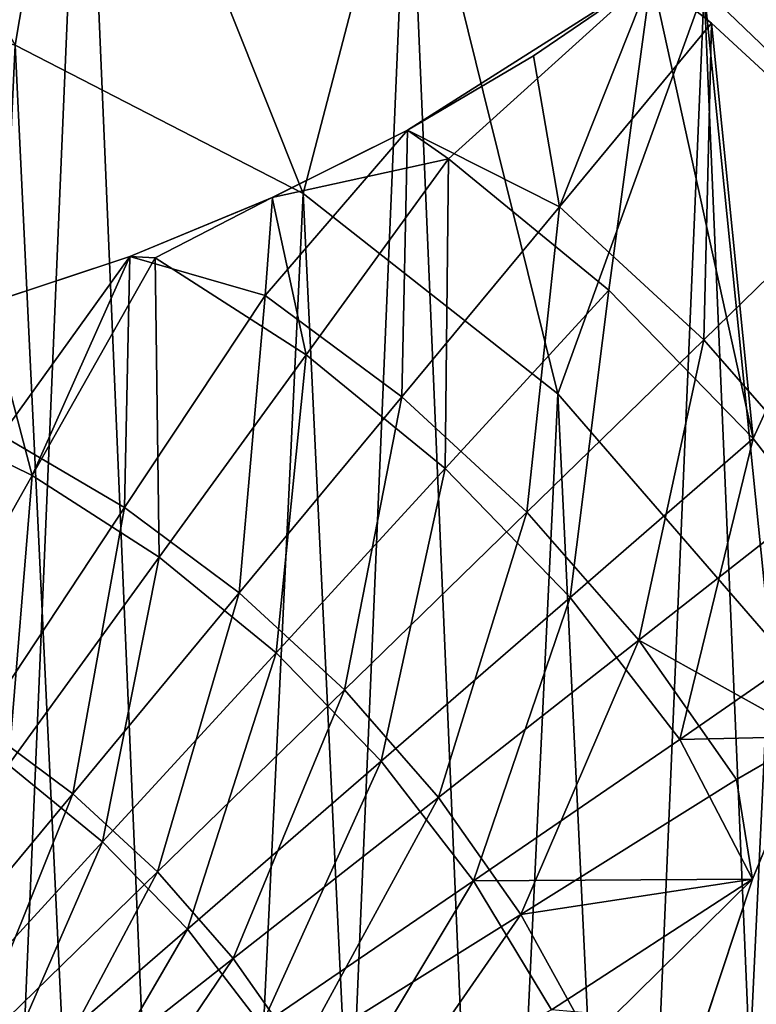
# Model space of a CAD drawing. Header units: millimetres. Extents: x 0.3 to 63.3, y -31.5 to 31.5.
# Tile 52 of 54: x 41.4 to 52.4, y 9.3 to 24.1. Entities that reach past the tile are written whole.
import ezdxf

# ---------------------------------------------------------------- set-up
doc = ezdxf.new("R2010")
doc.units = ezdxf.units.MM
doc.header["$LTSCALE"] = 25.4
doc.layers.get('0').update_dxf_attribs({"true_color": 0xff5454})

# ---------------------------------------------------------------- blocks, each defined once
blk = doc.blocks.new('PAT-LED-8162.STL')
at = {"color": 0}
mesh = blk.add_polyface(dxfattribs=at)
corners = [(0.57, -4.001, 41.38), (1.022, 6.636, 41.38), (0.343, 1.337, 41.38), (1.696, -9.224, 41.38), (2.586, 11.745, 41.38), (3.688, -14.181, 41.38), (4.992, 16.516, 41.38), (6.489, -18.731, 41.38), (8.169, 20.811, 41.38), (10.019, -22.742, 41.38), (12.026, 24.508, 41.38), (14.176, -26.098, 41.38), (16.453, 27.5, 41.38), (18.84, -28.704, 41.38), (21.321, 29.701, 41.38), (23.878, -30.484, 41.38), (26.491, 31.047, 41.38), (29.144, -31.387, 41.38), (31.815, 31.5, 41.38), (31.815, -31.5, 41.38), (34.486, -31.387, 41.38), (37.139, 31.047, 41.38), (39.752, -30.484, 41.38), (42.309, 29.701, 41.38), (44.79, -28.704, 41.38), (47.177, 27.5, 41.38), (49.454, -26.098, 41.38), (51.604, 24.508, 41.38), (53.611, -22.742, 41.38), (55.461, 20.811, 41.38), (57.141, -18.731, 41.38), (58.638, 16.516, 41.38), (59.942, -14.181, 41.38), (61.044, 11.745, 41.38), (61.934, -9.224, 41.38), (62.608, 6.636, 41.38), (63.06, -4.001, 41.38), (63.287, 1.337, 41.38)]
mesh.append_faces([[corners[k] for k in face] for face in [(0, 1, 2), (35, 36, 37)]], dxfattribs={"vtx0": -1, "color": 0})
mesh.append_faces([[corners[k] for k in face] for face in [(1, 3, 4), (4, 5, 6), (6, 7, 8), (8, 9, 10), (10, 11, 12), (12, 13, 14), (14, 15, 16), (16, 17, 18), (18, 20, 21), (21, 22, 23), (23, 24, 25), (25, 26, 27), (27, 28, 29), (29, 30, 31), (31, 32, 33), (33, 34, 35)]], dxfattribs={"vtx0": -1, "vtx1": -1, "color": 0})
mesh.append_faces([[corners[k] for k in face] for face in [(1, 0, 3), (4, 3, 5), (6, 5, 7), (8, 7, 9), (10, 9, 11), (12, 11, 13), (14, 13, 15), (16, 15, 17), (18, 17, 19), (18, 19, 20), (21, 20, 22), (23, 22, 24), (25, 24, 26), (27, 26, 28), (29, 28, 30), (31, 30, 32), (33, 32, 34), (35, 34, 36)]], dxfattribs={"vtx0": -1, "vtx2": -1, "color": 0})
mesh = blk.add_polyface(dxfattribs=at)
corners = [(8.169, 20.811, 38.38), (6.344, 1.213, 38.38), (4.992, 16.516, 38.38), (7.034, 6.012, 38.38), (8.619, 10.593, 38.38), (12.026, 24.508, 38.38), (11.043, 14.791, 38.38), (14.218, 18.455, 38.38), (16.453, 27.5, 38.38), (18.029, 21.452, 38.38), (21.321, 29.701, 38.38), (22.338, 23.673, 38.38), (26.491, 31.047, 38.38), (26.989, 25.039, 38.38), (31.815, 31.5, 38.38), (31.815, 25.5, 38.38), (37.139, 31.047, 38.38), (36.641, 25.039, 38.38), (41.292, 23.673, 38.38), (42.309, 29.701, 38.38), (45.601, 21.452, 38.38), (47.177, 27.5, 38.38), (49.412, 18.455, 38.38), (51.604, 24.508, 38.38), (52.587, 14.791, 38.38), (55.461, 20.811, 38.38), (55.011, 10.593, 38.38), (56.596, 6.012, 38.38), (58.638, 16.516, 38.38), (57.286, 1.213, 38.38), (1.022, 6.636, 38.38), (0.57, -4.001, 38.38), (0.343, 1.337, 38.38), (1.696, -9.224, 38.38), (2.586, 11.745, 38.38), (3.688, -14.181, 38.38), (6.489, -18.731, 38.38), (6.575, -3.629, 38.38), (10.019, -22.742, 38.38), (7.717, -8.34, 38.38), (9.731, -12.75, 38.38), (12.543, -16.699, 38.38), (14.176, -26.098, 38.38), (16.052, -20.044, 38.38), (18.84, -28.704, 38.38), (20.13, -22.665, 38.38), (23.878, -30.484, 38.38), (24.631, -24.467, 38.38), (29.144, -31.387, 38.38), (29.391, -25.385, 38.38), (31.815, -31.5, 38.38), (31.815, -25.5, 38.38), (34.239, -25.385, 38.38), (34.486, -31.387, 38.38), (38.999, -24.467, 38.38), (39.752, -30.484, 38.38), (43.5, -22.665, 38.38), (44.79, -28.704, 38.38), (47.578, -20.044, 38.38), (49.454, -26.098, 38.38), (51.087, -16.699, 38.38), (53.611, -22.742, 38.38), (53.899, -12.75, 38.38), (57.141, -18.731, 38.38), (55.913, -8.34, 38.38), (57.055, -3.629, 38.38), (59.942, -14.181, 38.38), (61.044, 11.745, 38.38), (61.934, -9.224, 38.38), (62.608, 6.636, 38.38), (63.06, -4.001, 38.38), (63.287, 1.337, 38.38)]
mesh.append_faces([[corners[k] for k in face] for face in [(30, 31, 32), (70, 69, 71)]], dxfattribs={"vtx0": -1, "color": 0})
mesh.append_faces([[corners[k] for k in face] for face in [(0, 1, 2), (1, 0, 3), (3, 0, 4), (4, 5, 6), (6, 5, 7), (7, 8, 9), (9, 10, 11), (11, 12, 13), (13, 14, 15), (15, 16, 17), (17, 16, 18), (18, 19, 20), (20, 21, 22), (22, 23, 24), (24, 25, 26), (26, 25, 27), (27, 28, 29), (31, 30, 33), (33, 34, 35), (35, 2, 36), (36, 37, 38), (38, 41, 42), (42, 43, 44), (44, 45, 46), (46, 47, 48), (48, 49, 50), (50, 52, 53), (53, 54, 55), (55, 56, 57), (57, 58, 59), (59, 60, 61), (61, 62, 63), (63, 29, 66), (66, 67, 68), (68, 69, 70)]], dxfattribs={"vtx0": -1, "vtx1": -1, "color": 0})
mesh.append_faces([[corners[k] for k in face] for face in [(36, 2, 1), (66, 29, 28)]], dxfattribs={"vtx0": -1, "vtx1": -1, "vtx2": -1, "color": 0})
mesh.append_faces([[corners[k] for k in face] for face in [(4, 0, 5), (7, 5, 8), (9, 8, 10), (11, 10, 12), (13, 12, 14), (15, 14, 16), (18, 16, 19), (20, 19, 21), (22, 21, 23), (24, 23, 25), (27, 25, 28), (33, 30, 34), (35, 34, 2), (36, 1, 37), (38, 37, 39), (38, 39, 40), (38, 40, 41), (42, 41, 43), (44, 43, 45), (46, 45, 47), (48, 47, 49), (50, 49, 51), (50, 51, 52), (53, 52, 54), (55, 54, 56), (57, 56, 58), (59, 58, 60), (61, 60, 62), (63, 62, 64), (63, 64, 65), (63, 65, 29), (66, 28, 67), (68, 67, 69)]], dxfattribs={"vtx0": -1, "vtx2": -1, "color": 0})
mesh = blk.add_polyface(dxfattribs=at)
corners = [(7.034, 6.012, 0.38), (6.575, -3.629, 0.38), (6.344, 1.213, 0.38), (7.717, -8.34, 0.38), (8.619, 10.593, 0.38), (9.731, -12.75, 0.38), (11.043, 14.791, 0.38), (12.543, -16.699, 0.38), (14.218, 18.455, 0.38), (16.052, -20.044, 0.38), (18.029, 21.452, 0.38), (20.13, -22.665, 0.38), (22.338, 23.673, 0.38), (24.631, -24.467, 0.38), (26.989, 25.039, 0.38), (29.391, -25.385, 0.38), (31.815, 25.5, 0.38), (31.815, -25.5, 0.38), (36.641, 25.039, 0.38), (34.239, -25.385, 0.38), (38.999, -24.467, 0.38), (41.292, 23.673, 0.38), (43.5, -22.665, 0.38), (45.601, 21.452, 0.38), (47.578, -20.044, 0.38), (49.412, 18.455, 0.38), (51.087, -16.699, 0.38), (52.587, 14.791, 0.38), (53.899, -12.75, 0.38), (55.011, 10.593, 0.38), (55.913, -8.34, 0.38), (56.596, 6.012, 0.38), (57.055, -3.629, 0.38), (57.286, 1.213, 0.38)]
mesh.append_faces([[corners[k] for k in face] for face in [(0, 1, 2), (32, 31, 33)]], dxfattribs={"vtx0": -1, "color": 0})
mesh.append_faces([[corners[k] for k in face] for face in [(1, 0, 3), (3, 4, 5), (5, 6, 7), (7, 8, 9), (9, 10, 11), (11, 12, 13), (13, 14, 15), (15, 16, 17), (17, 18, 19), (19, 18, 20), (20, 21, 22), (22, 23, 24), (24, 25, 26), (26, 27, 28), (28, 29, 30), (30, 31, 32)]], dxfattribs={"vtx0": -1, "vtx1": -1, "color": 0})
mesh.append_faces([[corners[k] for k in face] for face in [(3, 0, 4), (5, 4, 6), (7, 6, 8), (9, 8, 10), (11, 10, 12), (13, 12, 14), (15, 14, 16), (17, 16, 18), (20, 18, 21), (22, 21, 23), (24, 23, 25), (26, 25, 27), (28, 27, 29), (30, 29, 31)]], dxfattribs={"vtx0": -1, "vtx2": -1, "color": 0})
mesh = blk.add_polyface(dxfattribs=at)
corners = [(50.815, 24.718, 41.58), (47.777, 21.97, 41.58), (47.163, 22.402, 41.581), (50.177, 20.007, 41.58), (52.338, 17.784, 41.58), (51.713, 24.001, 41.58), (54.151, 21.75, 41.58), (54.217, 15.349, 41.58), (56.337, 19.252, 41.58), (56.533, 19, 41.58)]
mesh.append_faces([[corners[k] for k in face] for face in [(0, 1, 2), (7, 8, 9)]], dxfattribs={"vtx0": -1, "color": 0})
mesh.append_faces([[corners[k] for k in face] for face in [(1, 0, 3), (3, 0, 4), (4, 6, 7)]], dxfattribs={"vtx0": -1, "vtx1": -1, "color": 0})
mesh.append_faces([[corners[k] for k in face] for face in [(4, 0, 5), (4, 5, 6), (7, 6, 8)]], dxfattribs={"vtx0": -1, "vtx2": -1, "color": 0})
mesh = blk.add_polyface(dxfattribs=at)
corners = [(49.05, 23.512, 42.768), (50.815, 24.718, 41.58), (47.163, 22.402, 41.581)]
mesh.append_faces([[corners[k] for k in face] for face in [(0, 1, 2)]], dxfattribs={"color": 0})
mesh = blk.add_polyface(dxfattribs=at)
corners = [(50.815, 24.718, 41.58), (49.05, 23.512, 42.768), (49.437, 21.255, 43.602)]
mesh.append_faces([[corners[k] for k in face] for face in [(0, 1, 2)]], dxfattribs={"color": 0})
mesh = blk.add_polyface(dxfattribs=at)
corners = [(51.713, 24.001, 41.58), (50.815, 24.718, 41.58), (49.437, 21.255, 43.602)]
mesh.append_faces([[corners[k] for k in face] for face in [(0, 1, 2)]], dxfattribs={"color": 0})
mesh = blk.add_polyface(dxfattribs=at)
corners = [(51.604, 24.508, 41.38), (55.461, 20.811, 38.38), (51.604, 24.508, 38.38), (55.461, 20.811, 41.38)]
mesh.append_faces([[corners[k] for k in face] for face in [(0, 1, 2), (1, 0, 3)]], dxfattribs={"vtx0": -1, "color": 0})
mesh = blk.add_polyface(dxfattribs=at)
corners = [(51.596, 19.261, 43.602), (51.713, 24.001, 41.58), (49.437, 21.255, 43.602), (54.151, 21.75, 41.58)]
mesh.append_faces([[corners[k] for k in face] for face in [(0, 1, 2), (1, 0, 3)]], dxfattribs={"vtx0": -1, "color": 0})
mesh = blk.add_polyface(dxfattribs=at)
corners = [(41.292, 23.673, 38.38), (45.601, 21.452, 0.38), (41.292, 23.673, 0.38), (45.601, 21.452, 38.38)]
mesh.append_faces([[corners[k] for k in face] for face in [(0, 1, 2), (1, 0, 3)]], dxfattribs={"vtx0": -1, "color": 0})
mesh = blk.add_polyface(dxfattribs=at)
corners = [(49.437, 21.255, 43.602), (49.05, 23.512, 42.768), (47.163, 22.402, 43.838)]
mesh.append_faces([[corners[k] for k in face] for face in [(0, 1, 2)]], dxfattribs={"color": 0})
mesh = blk.add_polyface(dxfattribs=at)
corners = [(47.163, 22.402, 43.838), (49.05, 23.512, 42.768), (47.163, 22.402, 41.581)]
mesh.append_faces([[corners[k] for k in face] for face in [(0, 1, 2)]], dxfattribs={"color": 0})
mesh = blk.add_polyface(dxfattribs=at)
corners = [(47.163, 22.402, 43.838), (45.141, 21.393, 44.791), (45.034, 19.927, 45.375)]
mesh.append_faces([[corners[k] for k in face] for face in [(0, 1, 2)]], dxfattribs={"color": 0})
mesh = blk.add_polyface(dxfattribs=at)
corners = [(47.163, 22.402, 43.838), (45.034, 19.927, 45.375), (47.077, 18.409, 45.375)]
mesh.append_faces([[corners[k] for k in face] for face in [(0, 1, 2)]], dxfattribs={"color": 0})
mesh = blk.add_polyface(dxfattribs=at)
corners = [(47.777, 21.97, 41.58), (45.136, 21.391, 42.578), (47.163, 22.402, 41.581)]
mesh.append_faces([[corners[k] for k in face] for face in [(0, 1, 2)]], dxfattribs={"color": 0})
mesh = blk.add_polyface(dxfattribs=at)
corners = [(45.136, 21.391, 42.578), (47.163, 22.402, 43.838), (47.163, 22.402, 41.581), (45.141, 21.393, 44.791)]
mesh.append_faces([[corners[k] for k in face] for face in [(0, 1, 2), (1, 0, 3)]], dxfattribs={"vtx0": -1, "color": 0})
mesh = blk.add_polyface(dxfattribs=at)
corners = [(49.437, 21.255, 43.602), (47.163, 22.402, 43.838), (47.077, 18.409, 45.375)]
mesh.append_faces([[corners[k] for k in face] for face in [(0, 1, 2)]], dxfattribs={"color": 0})
mesh = blk.add_polyface(dxfattribs=at)
corners = [(47.777, 21.97, 41.58), (45.645, 19.036, 43.357), (45.136, 21.391, 42.578)]
mesh.append_faces([[corners[k] for k in face] for face in [(0, 1, 2)]], dxfattribs={"color": 0})
mesh = blk.add_polyface(dxfattribs=at)
corners = [(47.777, 21.97, 41.58), (47.725, 17.335, 43.357), (45.645, 19.036, 43.357), (50.177, 20.007, 41.58)]
mesh.append_faces([[corners[k] for k in face] for face in [(0, 1, 2), (1, 0, 3)]], dxfattribs={"vtx0": -1, "color": 0})
mesh = blk.add_polyface(dxfattribs=at)
corners = [(53.531, 17.05, 43.602), (54.151, 21.75, 41.58), (51.596, 19.261, 43.602), (56.337, 19.252, 41.58)]
mesh.append_faces([[corners[k] for k in face] for face in [(0, 1, 2), (1, 0, 3)]], dxfattribs={"vtx0": -1, "color": 0})
mesh = blk.add_polyface(dxfattribs=at)
corners = [(45.141, 21.393, 44.791), (43.005, 20.511, 45.612), (45.034, 19.927, 45.375)]
mesh.append_faces([[corners[k] for k in face] for face in [(0, 1, 2)]], dxfattribs={"color": 0})
mesh = blk.add_polyface(dxfattribs=at)
corners = [(43.005, 20.511, 43.431), (45.141, 21.393, 44.791), (45.136, 21.391, 42.578), (43.005, 20.511, 45.612)]
mesh.append_faces([[corners[k] for k in face] for face in [(0, 1, 2), (1, 0, 3)]], dxfattribs={"vtx0": -1, "color": 0})
mesh = blk.add_polyface(dxfattribs=at)
corners = [(45.136, 21.391, 42.578), (43.385, 20.488, 43.357), (43.005, 20.511, 43.431)]
mesh.append_faces([[corners[k] for k in face] for face in [(0, 1, 2)]], dxfattribs={"color": 0})
mesh = blk.add_polyface(dxfattribs=at)
corners = [(45.645, 19.036, 43.357), (43.385, 20.488, 43.357), (45.136, 21.391, 42.578)]
mesh.append_faces([[corners[k] for k in face] for face in [(0, 1, 2)]], dxfattribs={"color": 0})
mesh = blk.add_polyface(dxfattribs=at)
corners = [(45.601, 21.452, 38.38), (49.412, 18.455, 0.38), (45.601, 21.452, 0.38), (49.412, 18.455, 38.38)]
mesh.append_faces([[corners[k] for k in face] for face in [(0, 1, 2), (1, 0, 3)]], dxfattribs={"vtx0": -1, "color": 0})
mesh = blk.add_polyface(dxfattribs=at)
corners = [(48.947, 16.682, 45.375), (49.437, 21.255, 43.602), (47.077, 18.409, 45.375), (51.596, 19.261, 43.602)]
mesh.append_faces([[corners[k] for k in face] for face in [(0, 1, 2), (1, 0, 3)]], dxfattribs={"vtx0": -1, "color": 0})
mesh = blk.add_polyface(dxfattribs=at)
corners = [(43.005, 20.511, 45.612), (40.855, 19.797, 46.266), (41.084, 17.838, 46.889)]
mesh.append_faces([[corners[k] for k in face] for face in [(0, 1, 2)]], dxfattribs={"color": 0})
mesh = blk.add_polyface(dxfattribs=at)
corners = [(40.864, 19.8, 44.11), (43.005, 20.511, 45.612), (43.005, 20.511, 43.431), (40.855, 19.797, 46.266)]
mesh.append_faces([[corners[k] for k in face] for face in [(0, 1, 2), (1, 0, 3)]], dxfattribs={"vtx0": -1, "color": 0})
mesh = blk.add_polyface(dxfattribs=at)
corners = [(43.005, 20.511, 43.431), (41.545, 17.23, 44.876), (40.864, 19.8, 44.11)]
mesh.append_faces([[corners[k] for k in face] for face in [(0, 1, 2)]], dxfattribs={"color": 0})
mesh = blk.add_polyface(dxfattribs=at)
corners = [(43.005, 20.511, 45.612), (41.084, 17.838, 46.889), (42.928, 16.752, 46.889)]
mesh.append_faces([[corners[k] for k in face] for face in [(0, 1, 2)]], dxfattribs={"color": 0})
mesh = blk.add_polyface(dxfattribs=at)
corners = [(43.385, 20.488, 43.357), (41.545, 17.23, 44.876), (43.005, 20.511, 43.431)]
mesh.append_faces([[corners[k] for k in face] for face in [(0, 1, 2)]], dxfattribs={"color": 0})
mesh = blk.add_polyface(dxfattribs=at)
corners = [(43.385, 20.488, 43.357), (43.446, 16.008, 44.876), (41.545, 17.23, 44.876), (45.645, 19.036, 43.357)]
mesh.append_faces([[corners[k] for k in face] for face in [(0, 1, 2), (1, 0, 3)]], dxfattribs={"vtx0": -1, "color": 0})
mesh = blk.add_polyface(dxfattribs=at)
corners = [(45.034, 19.927, 45.375), (43.005, 20.511, 45.612), (42.928, 16.752, 46.889)]
mesh.append_faces([[corners[k] for k in face] for face in [(0, 1, 2)]], dxfattribs={"color": 0})
mesh = blk.add_polyface(dxfattribs=at)
corners = [(44.645, 15.476, 46.889), (45.034, 19.927, 45.375), (42.928, 16.752, 46.889), (47.077, 18.409, 45.375)]
mesh.append_faces([[corners[k] for k in face] for face in [(0, 1, 2), (1, 0, 3)]], dxfattribs={"vtx0": -1, "color": 0})
mesh = blk.add_polyface(dxfattribs=at)
corners = [(50.177, 20.007, 41.58), (49.597, 15.409, 43.357), (47.725, 17.335, 43.357), (52.338, 17.784, 41.58)]
mesh.append_faces([[corners[k] for k in face] for face in [(0, 1, 2), (1, 0, 3)]], dxfattribs={"vtx0": -1, "color": 0})
mesh = blk.add_polyface(dxfattribs=at)
corners = [(41.545, 17.23, 44.876), (39.518, 18.227, 44.876), (40.864, 19.8, 44.11)]
mesh.append_faces([[corners[k] for k in face] for face in [(0, 1, 2)]], dxfattribs={"color": 0})
mesh = blk.add_polyface(dxfattribs=at)
corners = [(50.624, 14.767, 45.375), (51.596, 19.261, 43.602), (48.947, 16.682, 45.375), (53.531, 17.05, 43.602)]
mesh.append_faces([[corners[k] for k in face] for face in [(0, 1, 2), (1, 0, 3)]], dxfattribs={"vtx0": -1, "color": 0})
mesh = blk.add_polyface(dxfattribs=at)
corners = [(45.645, 19.036, 43.357), (45.195, 14.578, 44.876), (43.446, 16.008, 44.876), (47.725, 17.335, 43.357)]
mesh.append_faces([[corners[k] for k in face] for face in [(0, 1, 2), (1, 0, 3)]], dxfattribs={"vtx0": -1, "color": 0})
mesh = blk.add_polyface(dxfattribs=at)
corners = [(49.412, 18.455, 0.38), (52.587, 14.791, 38.38), (52.587, 14.791, 0.38), (49.412, 18.455, 38.38)]
mesh.append_faces([[corners[k] for k in face] for face in [(0, 1, 2), (1, 0, 3)]], dxfattribs={"vtx0": -1, "color": 0})
mesh = blk.add_polyface(dxfattribs=at)
corners = [(46.218, 14.024, 46.889), (47.077, 18.409, 45.375), (44.645, 15.476, 46.889), (48.947, 16.682, 45.375)]
mesh.append_faces([[corners[k] for k in face] for face in [(0, 1, 2), (1, 0, 3)]], dxfattribs={"vtx0": -1, "color": 0})
mesh = blk.add_polyface(dxfattribs=at)
corners = [(39.518, 18.227, 44.876), (39.657, 13.886, 46.13), (38.023, 14.69, 46.13), (41.545, 17.23, 44.876)]
mesh.append_faces([[corners[k] for k in face] for face in [(0, 1, 2), (1, 0, 3)]], dxfattribs={"vtx0": -1, "color": 0})
mesh = blk.add_polyface(dxfattribs=at)
corners = [(40.769, 13.497, 48.138), (41.084, 17.838, 46.889), (39.283, 14.373, 48.138), (42.928, 16.752, 46.889)]
mesh.append_faces([[corners[k] for k in face] for face in [(0, 1, 2), (1, 0, 3)]], dxfattribs={"vtx0": -1, "color": 0})
mesh = blk.add_polyface(dxfattribs=at)
corners = [(52.338, 17.784, 41.58), (51.238, 13.281, 43.357), (49.597, 15.409, 43.357), (54.217, 15.349, 41.58)]
mesh.append_faces([[corners[k] for k in face] for face in [(0, 1, 2), (1, 0, 3)]], dxfattribs={"vtx0": -1, "color": 0})
mesh = blk.add_polyface(dxfattribs=at)
corners = [(47.725, 17.335, 43.357), (46.769, 12.958, 44.876), (45.195, 14.578, 44.876), (49.597, 15.409, 43.357)]
mesh.append_faces([[corners[k] for k in face] for face in [(0, 1, 2), (1, 0, 3)]], dxfattribs={"vtx0": -1, "color": 0})
mesh = blk.add_polyface(dxfattribs=at)
corners = [(41.545, 17.23, 44.876), (41.189, 12.902, 46.13), (39.657, 13.886, 46.13), (43.446, 16.008, 44.876)]
mesh.append_faces([[corners[k] for k in face] for face in [(0, 1, 2), (1, 0, 3)]], dxfattribs={"vtx0": -1, "color": 0})
mesh = blk.add_polyface(dxfattribs=at)
corners = [(53.531, 17.05, 43.602), (50.624, 14.767, 45.375), (53.21, 13.332, 44.789)]
mesh.append_faces([[corners[k] for k in face] for face in [(0, 1, 2)]], dxfattribs={"color": 0})
mesh = blk.add_polyface(dxfattribs=at)
corners = [(42.153, 12.469, 48.138), (42.928, 16.752, 46.889), (40.769, 13.497, 48.138), (44.645, 15.476, 46.889)]
mesh.append_faces([[corners[k] for k in face] for face in [(0, 1, 2), (1, 0, 3)]], dxfattribs={"vtx0": -1, "color": 0})
mesh = blk.add_polyface(dxfattribs=at)
corners = [(47.627, 12.414, 46.889), (48.947, 16.682, 45.375), (46.218, 14.024, 46.889), (50.624, 14.767, 45.375)]
mesh.append_faces([[corners[k] for k in face] for face in [(0, 1, 2), (1, 0, 3)]], dxfattribs={"vtx0": -1, "color": 0})
mesh = blk.add_polyface(dxfattribs=at)
corners = [(43.446, 16.008, 44.876), (42.598, 11.749, 46.13), (41.189, 12.902, 46.13), (45.195, 14.578, 44.876)]
mesh.append_faces([[corners[k] for k in face] for face in [(0, 1, 2), (1, 0, 3)]], dxfattribs={"vtx0": -1, "color": 0})
mesh = blk.add_polyface(dxfattribs=at)
corners = [(43.42, 11.3, 48.138), (44.645, 15.476, 46.889), (42.153, 12.469, 48.138), (46.218, 14.024, 46.889)]
mesh.append_faces([[corners[k] for k in face] for face in [(0, 1, 2), (1, 0, 3)]], dxfattribs={"vtx0": -1, "color": 0})
mesh = blk.add_polyface(dxfattribs=at)
corners = [(49.597, 15.409, 43.357), (48.149, 11.169, 44.876), (46.769, 12.958, 44.876), (51.238, 13.281, 43.357)]
mesh.append_faces([[corners[k] for k in face] for face in [(0, 1, 2), (1, 0, 3)]], dxfattribs={"vtx0": -1, "color": 0})
mesh = blk.add_polyface(dxfattribs=at)
corners = [(54.217, 15.349, 41.58), (53.207, 13.325, 42.577), (51.238, 13.281, 43.357)]
mesh.append_faces([[corners[k] for k in face] for face in [(0, 1, 2)]], dxfattribs={"color": 0})
mesh = blk.add_polyface(dxfattribs=at)
corners = [(48.857, 10.663, 46.889), (50.624, 14.767, 45.375), (47.627, 12.414, 46.889), (52.087, 12.684, 45.375)]
mesh.append_faces([[corners[k] for k in face] for face in [(0, 1, 2), (1, 0, 3)]], dxfattribs={"vtx0": -1, "color": 0})
mesh = blk.add_polyface(dxfattribs=at)
corners = [(53.21, 13.332, 44.789), (50.624, 14.767, 45.375), (52.087, 12.684, 45.375)]
mesh.append_faces([[corners[k] for k in face] for face in [(0, 1, 2)]], dxfattribs={"color": 0})
mesh = blk.add_polyface(dxfattribs=at)
corners = [(45.195, 14.578, 44.876), (43.868, 10.444, 46.13), (42.598, 11.749, 46.13), (46.769, 12.958, 44.876)]
mesh.append_faces([[corners[k] for k in face] for face in [(0, 1, 2), (1, 0, 3)]], dxfattribs={"vtx0": -1, "color": 0})
mesh = blk.add_polyface(dxfattribs=at)
corners = [(44.555, 10.002, 48.138), (46.218, 14.024, 46.889), (43.42, 11.3, 48.138), (47.627, 12.414, 46.889)]
mesh.append_faces([[corners[k] for k in face] for face in [(0, 1, 2), (1, 0, 3)]], dxfattribs={"vtx0": -1, "color": 0})
mesh = blk.add_polyface(dxfattribs=at)
corners = [(39.611, 9.404, 49.116), (40.769, 13.497, 48.138), (38.568, 10.179, 49.116), (42.153, 12.469, 48.138)]
mesh.append_faces([[corners[k] for k in face] for face in [(0, 1, 2), (1, 0, 3)]], dxfattribs={"vtx0": -1, "color": 0})
mesh = blk.add_polyface(dxfattribs=at)
corners = [(52.326, 11.19, 43.431), (48.149, 11.169, 44.876), (51.238, 13.281, 43.357)]
mesh.append_faces([[corners[k] for k in face] for face in [(0, 1, 2)]], dxfattribs={"color": 0})
mesh = blk.add_polyface(dxfattribs=at)
corners = [(53.207, 13.325, 42.577), (52.326, 11.19, 43.431), (51.238, 13.281, 43.357)]
mesh.append_faces([[corners[k] for k in face] for face in [(0, 1, 2)]], dxfattribs={"color": 0})
mesh = blk.add_polyface(dxfattribs=at)
corners = [(53.21, 13.332, 44.789), (52.087, 12.684, 45.375), (52.326, 11.19, 45.612)]
mesh.append_faces([[corners[k] for k in face] for face in [(0, 1, 2)]], dxfattribs={"color": 0})
mesh = blk.add_polyface(dxfattribs=at)
corners = [(53.207, 13.325, 42.577), (52.326, 11.19, 45.612), (52.326, 11.19, 43.431), (53.21, 13.332, 44.789)]
mesh.append_faces([[corners[k] for k in face] for face in [(0, 1, 2), (1, 0, 3)]], dxfattribs={"vtx0": -1, "color": 0})
mesh = blk.add_polyface(dxfattribs=at)
corners = [(41.189, 12.902, 46.13), (39.949, 8.863, 47.111), (38.886, 9.732, 47.111), (42.598, 11.749, 46.13)]
mesh.append_faces([[corners[k] for k in face] for face in [(0, 1, 2), (1, 0, 3)]], dxfattribs={"vtx0": -1, "color": 0})
mesh = blk.add_polyface(dxfattribs=at)
corners = [(46.769, 12.958, 44.876), (44.979, 9.002, 46.13), (43.868, 10.444, 46.13), (48.149, 11.169, 44.876)]
mesh.append_faces([[corners[k] for k in face] for face in [(0, 1, 2), (1, 0, 3)]], dxfattribs={"vtx0": -1, "color": 0})
mesh = blk.add_polyface(dxfattribs=at)
corners = [(52.326, 11.19, 45.612), (52.087, 12.684, 45.375), (48.857, 10.663, 46.889)]
mesh.append_faces([[corners[k] for k in face] for face in [(0, 1, 2)]], dxfattribs={"color": 0})
mesh = blk.add_polyface(dxfattribs=at)
corners = [(40.567, 8.522, 49.116), (42.153, 12.469, 48.138), (39.611, 9.404, 49.116), (43.42, 11.3, 48.138)]
mesh.append_faces([[corners[k] for k in face] for face in [(0, 1, 2), (1, 0, 3)]], dxfattribs={"vtx0": -1, "color": 0})
mesh = blk.add_polyface(dxfattribs=at)
corners = [(45.546, 8.591, 48.138), (47.627, 12.414, 46.889), (44.555, 10.002, 48.138), (48.857, 10.663, 46.889)]
mesh.append_faces([[corners[k] for k in face] for face in [(0, 1, 2), (1, 0, 3)]], dxfattribs={"vtx0": -1, "color": 0})
mesh = blk.add_polyface(dxfattribs=at)
corners = [(42.598, 11.749, 46.13), (40.907, 7.878, 47.111), (39.949, 8.863, 47.111), (43.868, 10.444, 46.13)]
mesh.append_faces([[corners[k] for k in face] for face in [(0, 1, 2), (1, 0, 3)]], dxfattribs={"vtx0": -1, "color": 0})
mesh = blk.add_polyface(dxfattribs=at)
corners = [(41.423, 7.543, 49.116), (43.42, 11.3, 48.138), (40.567, 8.522, 49.116), (44.555, 10.002, 48.138)]
mesh.append_faces([[corners[k] for k in face] for face in [(0, 1, 2), (1, 0, 3)]], dxfattribs={"vtx0": -1, "color": 0})
mesh = blk.add_polyface(dxfattribs=at)
corners = [(48.149, 11.169, 44.876), (45.92, 7.442, 46.13), (44.979, 9.002, 46.13), (49.316, 9.234, 44.876)]
mesh.append_faces([[corners[k] for k in face] for face in [(0, 1, 2), (1, 0, 3)]], dxfattribs={"vtx0": -1, "color": 0})
mesh = blk.add_polyface(dxfattribs=at)
corners = [(52.326, 11.19, 43.431), (49.316, 9.234, 44.876), (48.149, 11.169, 44.876)]
mesh.append_faces([[corners[k] for k in face] for face in [(0, 1, 2)]], dxfattribs={"color": 0})
mesh = blk.add_polyface(dxfattribs=at)
corners = [(52.326, 11.19, 45.612), (48.857, 10.663, 46.889), (49.893, 8.791, 46.889)]
mesh.append_faces([[corners[k] for k in face] for face in [(0, 1, 2)]], dxfattribs={"color": 0})
mesh = blk.add_polyface(dxfattribs=at)
corners = [(52.326, 11.19, 43.431), (51.611, 9.035, 44.114), (49.316, 9.234, 44.876)]
mesh.append_faces([[corners[k] for k in face] for face in [(0, 1, 2)]], dxfattribs={"color": 0})
mesh = blk.add_polyface(dxfattribs=at)
corners = [(52.326, 11.19, 45.612), (49.893, 8.791, 46.889), (51.61, 9.032, 46.268)]
mesh.append_faces([[corners[k] for k in face] for face in [(0, 1, 2)]], dxfattribs={"color": 0})
mesh = blk.add_polyface(dxfattribs=at)
corners = [(51.611, 9.035, 44.114), (52.326, 11.19, 45.612), (51.61, 9.032, 46.268), (52.326, 11.19, 43.431)]
mesh.append_faces([[corners[k] for k in face] for face in [(0, 1, 2), (1, 0, 3)]], dxfattribs={"vtx0": -1, "color": 0})
mesh = blk.add_polyface(dxfattribs=at)
corners = [(46.381, 7.083, 48.138), (48.857, 10.663, 46.889), (45.546, 8.591, 48.138), (49.893, 8.791, 46.889)]
mesh.append_faces([[corners[k] for k in face] for face in [(0, 1, 2), (1, 0, 3)]], dxfattribs={"vtx0": -1, "color": 0})
mesh = blk.add_polyface(dxfattribs=at)
corners = [(43.868, 10.444, 46.13), (41.745, 6.79, 47.111), (40.907, 7.878, 47.111), (44.979, 9.002, 46.13)]
mesh.append_faces([[corners[k] for k in face] for face in [(0, 1, 2), (1, 0, 3)]], dxfattribs={"vtx0": -1, "color": 0})
mesh = blk.add_polyface(dxfattribs=at)
corners = [(42.17, 6.479, 49.116), (44.555, 10.002, 48.138), (41.423, 7.543, 49.116), (45.546, 8.591, 48.138)]
mesh.append_faces([[corners[k] for k in face] for face in [(0, 1, 2), (1, 0, 3)]], dxfattribs={"vtx0": -1, "color": 0})

msp = doc.modelspace()

# ---------------------------------------------------------------- block references
at = {"color": 250, "true_color": 0x262626}
msp.add_blockref('PAT-LED-8162.STL', (0, 0), dxfattribs=at)

doc.saveas('drawing.dxf')
